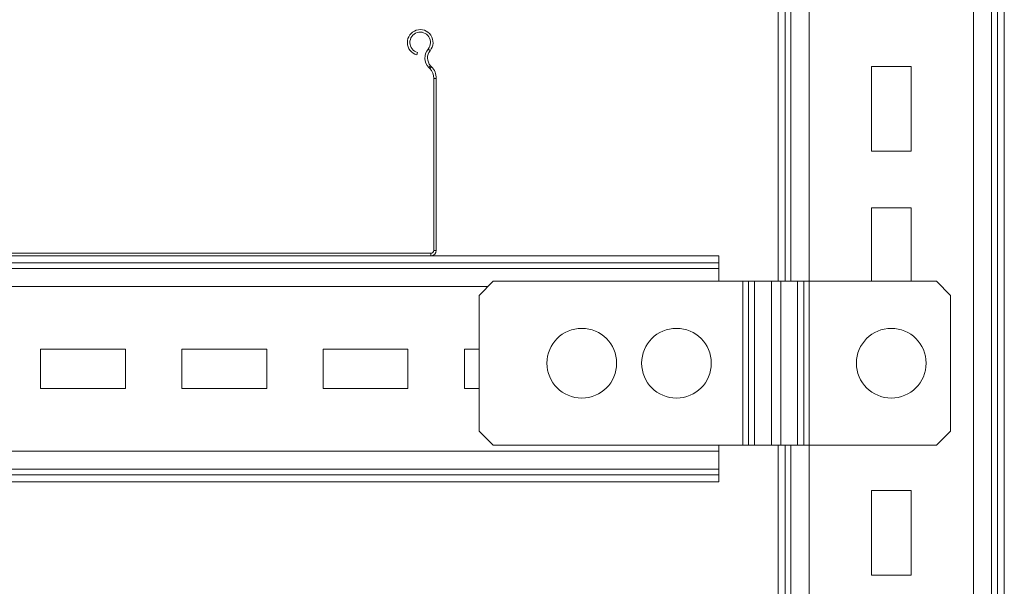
# Model space of a CAD drawing. Header units: millimetres. Extents: x 365 to 1993, y -46 to 1838.
# Tile 49 of 50: x 1610 to 1958, y 1244 to 1445. Entities that reach past the tile are written whole.
import ezdxf

# ---------------------------------------------------------------- set-up
doc = ezdxf.new("R2010")
doc.units = ezdxf.units.MM

msp = doc.modelspace()

# ---------------------------------------------------------------- linework, layer by layer
at = {"color": 7, "linetype": 'Continuous', "lineweight": 15}
for p, q in [((1947.13, 1138.32), (1947.13, 1838.32)), ((1953.53, 1138.32), (1953.53, 1838.32)), ((1955.58, 1138.32), (1955.58, 1838.32)), ((1958.04, 1138.32), (1958.04, 1838.32)), ((1878.04, 1352.32), (1878.04, 1644.32)), ((1750.43, 1433.25), (1750.19, 1432.38)), ((1754.87, 1433.87), (1754.18, 1434.44)), ((1755.05, 1428.56), (1754.4, 1427.94)), ((1755.39, 1428.19), (1755.05, 1428.56)), ((1754.74, 1427.57), (1754.4, 1427.94)), ((1754.74, 1427.57), (1755.39, 1428.19)), ((1911.04, 1428.32), (1911.04, 1398.32)), ((1925.04, 1428.32), (1911.04, 1428.32)), ((1925.04, 1398.32), (1925.04, 1428.32)), ((1757.05, 1424.06), (1756.15, 1424.06)), ((1756.15, 1363.22), (1756.15, 1424.06)), ((1757.05, 1363.22), (1757.05, 1424.06)), ((1911.04, 1398.32), (1925.04, 1398.32)), ((1911.04, 1378.32), (1911.04, 1352.32)), ((1925.04, 1378.32), (1911.04, 1378.32)), ((1925.04, 1352.32), (1925.04, 1378.32)), ((1458.95, 1362.22), (1755.15, 1362.22)), ((1755.15, 1361.32), (1755.15, 1362.22)), ((1756.15, 1363.22), (1757.05, 1363.22)), ((1857.05, 1358.86), (1357.05, 1358.86)), ((1458.95, 1361.32), (1755.15, 1361.32)), ((1857.05, 1361.32), (1755.15, 1361.32)), ((1857.05, 1361.32), (1857.05, 1358.86)), ((1857.05, 1358.86), (1857.05, 1356.81)), ((1857.05, 1356.81), (1357.05, 1356.81)), ((1857.05, 1356.81), (1857.05, 1352.32)), ((1777.2, 1352.32), (1772.2, 1347.32)), ((1865.52, 1352.32), (1777.2, 1352.32)), ((1865.52, 1352.32), (1865.52, 1294.32)), ((1867.49, 1352.32), (1865.52, 1352.32)), ((1867.49, 1294.32), (1867.49, 1352.32)), ((1867.49, 1352.32), (1869.71, 1352.32)), ((1869.71, 1294.32), (1869.71, 1352.32)), ((1869.71, 1352.32), (1875.62, 1352.32)), ((1875.62, 1294.32), (1875.62, 1352.32)), ((1875.62, 1352.32), (1878.94, 1352.32)), ((1878.94, 1294.32), (1878.94, 1352.32)), ((1878.94, 1352.32), (1884.85, 1352.32)), ((1884.85, 1352.32), (1884.85, 1294.32)), ((1887.08, 1352.32), (1884.85, 1352.32)), ((1887.08, 1352.32), (1887.08, 1294.32)), ((1889.05, 1352.32), (1887.08, 1352.32)), ((1889.05, 1352.32), (1889.05, 1294.32)), ((1934.05, 1352.32), (1889.05, 1352.32)), ((1939.05, 1347.32), (1934.05, 1352.32)), ((1772.2, 1347.32), (1772.2, 1299.32)), ((1939.05, 1299.32), (1939.05, 1347.32)), ((1647.05, 1328.32), (1617.05, 1328.32)), ((1617.05, 1328.32), (1617.05, 1314.32)), ((1647.05, 1314.32), (1647.05, 1328.32)), ((1667.05, 1328.32), (1667.05, 1314.32)), ((1697.05, 1328.32), (1667.05, 1328.32)), ((1697.05, 1314.32), (1697.05, 1328.32)), ((1717.05, 1328.32), (1717.05, 1314.32)), ((1747.05, 1328.32), (1717.05, 1328.32)), ((1747.05, 1314.32), (1747.05, 1328.32)), ((1767.05, 1328.32), (1767.05, 1314.32)), ((1772.2, 1328.32), (1767.05, 1328.32)), ((1617.05, 1314.32), (1647.05, 1314.32)), ((1667.05, 1314.32), (1697.05, 1314.32)), ((1717.05, 1314.32), (1747.05, 1314.32)), ((1767.05, 1314.32), (1772.2, 1314.32)), ((1772.2, 1299.32), (1777.2, 1294.32)), ((1934.05, 1294.32), (1939.05, 1299.32)), ((1777.2, 1294.32), (1865.52, 1294.32)), ((1857.05, 1294.32), (1857.05, 1292.23)), ((1865.52, 1294.32), (1867.49, 1294.32)), ((1869.71, 1294.32), (1867.49, 1294.32)), ((1875.62, 1294.32), (1869.71, 1294.32)), ((1878.94, 1294.32), (1875.62, 1294.32)), ((1878.04, 1138.32), (1878.04, 1294.32)), ((1884.85, 1294.32), (1878.94, 1294.32)), ((1884.85, 1294.32), (1887.08, 1294.32)), ((1887.08, 1294.32), (1889.05, 1294.32)), ((1889.05, 1294.32), (1934.05, 1294.32)), ((1857.05, 1292.23), (1357.05, 1292.23)), ((1857.05, 1292.23), (1857.05, 1285.83)), ((1857.05, 1285.83), (1357.05, 1285.83)), ((1857.05, 1285.83), (1857.05, 1283.78)), ((1857.05, 1283.78), (1357.05, 1283.78)), ((1857.05, 1283.78), (1857.05, 1281.32)), ((1857.05, 1281.32), (1357.05, 1281.32)), ((1911.04, 1278.32), (1911.04, 1248.32)), ((1925.04, 1278.32), (1911.04, 1278.32)), ((1925.04, 1248.32), (1925.04, 1278.32)), ((1911.04, 1248.32), (1925.04, 1248.32))]:
    msp.add_line(p, q, dxfattribs=at)
at = {"color": 8, "linetype": 'Continuous', "lineweight": 15}
for p, q in [((1880.5, 1352.32), (1880.5, 1644.32)), ((1882.55, 1352.32), (1882.55, 1644.32)), ((1888.95, 1352.32), (1888.95, 1644.32)), ((1775.28, 1350.41), (1438.81, 1350.41)), ((1880.5, 1138.32), (1880.5, 1294.32)), ((1882.55, 1138.32), (1882.55, 1294.32)), ((1888.95, 1138.32), (1888.95, 1294.32))]:
    msp.add_line(p, q, dxfattribs=at)
at = {"color": 7, "linetype": 'Continuous', "lineweight": 15}
for centre in [(1808.55, 1323.32), (1842.05, 1323.32), (1918.05, 1323.32)]:
    msp.add_circle(centre, 12.33, dxfattribs=at)
for centre, radius, start, end in [((1751.37, 1436.77), 4.55, 320.3175, 255), ((1751.37, 1436.77), 3.65, 320.3175, 255), ((1757.95, 1431.31), 4.9, 140.3175, 223.5358), ((1757.95, 1431.31), 4, 140.3175, 223.5358), ((1751.05, 1424.06), 5.1, 0, 43.5358), ((1751.05, 1424.06), 6, 0, 43.5358), ((1755.15, 1363.22), 1.9, 270, 0), ((1755.15, 1363.22), 1, 270, 0)]:
    msp.add_arc(centre, radius, start, end, dxfattribs=at)

doc.saveas('drawing.dxf')
